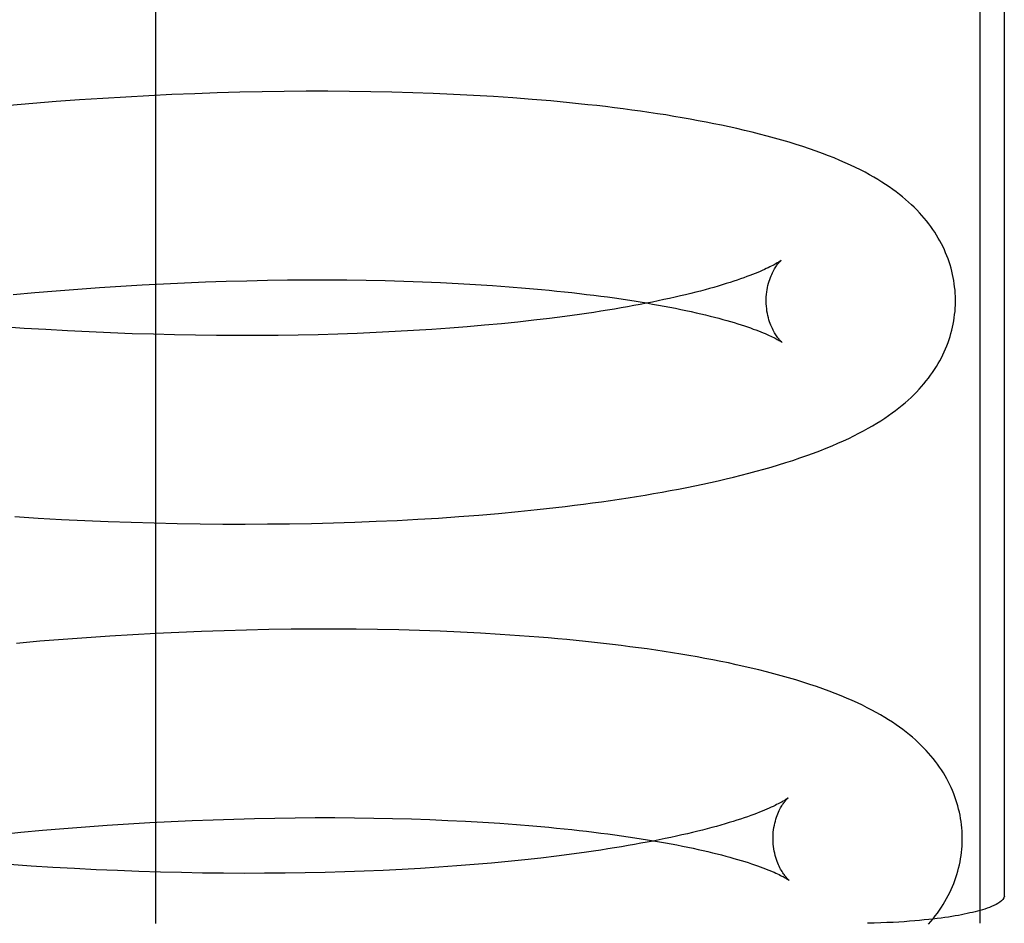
# Model space of a CAD drawing. Header units: inches. Extents: x 0 to 215, y 0 to 139.
# Tile 96 of 111: x 124.8752 to 124.9792, y 53.1042 to 53.1996. Entities that reach past the tile are written whole.
import ezdxf

# ---------------------------------------------------------------- set-up
doc = ezdxf.new("R2010")
doc.units = ezdxf.units.IN
doc.header["$LTSCALE"] = 11.804375
doc.header["$MEASUREMENT"] = 0
doc.linetypes.add('HIDDEN', pattern=[0.2, 0.1, -0.1])
doc.layers.add('DEFAULT_2', color=8, linetype='HIDDEN')

msp = doc.modelspace()

# ---------------------------------------------------------------- linework, layer by layer
at = {"layer": 'DEFAULT_2', "color": 8, "linetype": 'HIDDEN'}
for p, q in [((124.88956, 53.10421), (124.88956, 53.47921)), ((124.97662, 53.47918), (124.97662, 53.10424)), ((124.97921, 53.1071), (124.97921, 53.47631)), ((124.89126, 53.19173), (124.88884, 53.19162)), ((124.89367, 53.19183), (124.89126, 53.19173)), ((124.89606, 53.19191), (124.89367, 53.19183)), ((124.89844, 53.19198), (124.89606, 53.19191)), ((124.90079, 53.19203), (124.89844, 53.19198)), ((124.90313, 53.19206), (124.90079, 53.19203)), ((124.90545, 53.19208), (124.90313, 53.19206)), ((124.90775, 53.19208), (124.90545, 53.19208)), ((124.91002, 53.19207), (124.90775, 53.19208)), ((124.91228, 53.19203), (124.91002, 53.19207)), ((124.9145, 53.19199), (124.91228, 53.19203)), ((124.9167, 53.19193), (124.9145, 53.19199)), ((124.91888, 53.19185), (124.9167, 53.19193)), ((124.92102, 53.19175), (124.91888, 53.19185)), ((124.92314, 53.19165), (124.92102, 53.19175)), ((124.87658, 53.19079), (124.87411, 53.19057)), ((124.87905, 53.19099), (124.87658, 53.19079)), ((124.88151, 53.19117), (124.87905, 53.19099)), ((124.88397, 53.19133), (124.88151, 53.19117)), ((124.88641, 53.19148), (124.88397, 53.19133)), ((124.88884, 53.19162), (124.88641, 53.19148)), ((124.92523, 53.19152), (124.92314, 53.19165)), ((124.92728, 53.19138), (124.92523, 53.19152)), ((124.8926, 53.17186), (124.89481, 53.17195)), ((124.89481, 53.17195), (124.89701, 53.17202)), ((124.89701, 53.17202), (124.89919, 53.17208)), ((124.89919, 53.17208), (124.90135, 53.17213)), ((124.90135, 53.17213), (124.90349, 53.17216)), ((124.90349, 53.17216), (124.9056, 53.17217)), ((124.9056, 53.17217), (124.90769, 53.17217)), ((124.90769, 53.17217), (124.90976, 53.17216)), ((124.90976, 53.17216), (124.91179, 53.17213)), ((124.91179, 53.17213), (124.9138, 53.17209)), ((124.9138, 53.17209), (124.91578, 53.17204)), ((124.91578, 53.17204), (124.91772, 53.17197)), ((124.91772, 53.17197), (124.91963, 53.17189)), ((124.87677, 53.17082), (124.87905, 53.17101)), ((124.87905, 53.17101), (124.88133, 53.17119)), ((124.88133, 53.17119), (124.88361, 53.17136)), ((124.88361, 53.17136), (124.88587, 53.17151)), ((124.88587, 53.17151), (124.88813, 53.17164)), ((124.88813, 53.17164), (124.89037, 53.17176)), ((124.89037, 53.17176), (124.8926, 53.17186)), ((124.91963, 53.17189), (124.92151, 53.1718)), ((124.92151, 53.1718), (124.92335, 53.17169)), ((124.92335, 53.17169), (124.92515, 53.17157)), ((124.92515, 53.17157), (124.92691, 53.17144)), ((124.92691, 53.17144), (124.92863, 53.1713)), ((124.87448, 53.17061), (124.87677, 53.17082)), ((124.9295, 53.1679), (124.9278, 53.16771)), ((124.93115, 53.1681), (124.9295, 53.1679)), ((124.87566, 53.16705), (124.87336, 53.16721)), ((124.87795, 53.16691), (124.87566, 53.16705)), ((124.88023, 53.16678), (124.87795, 53.16691)), ((124.88251, 53.16667), (124.88023, 53.16678)), ((124.91484, 53.1667), (124.91285, 53.1666)), ((124.9168, 53.16681), (124.91484, 53.1667)), ((124.91873, 53.16693), (124.9168, 53.16681)), ((124.92062, 53.16707), (124.91873, 53.16693)), ((124.92247, 53.16721), (124.92062, 53.16707)), ((124.92429, 53.16737), (124.92247, 53.16721)), ((124.92607, 53.16754), (124.92429, 53.16737)), ((124.9278, 53.16771), (124.92607, 53.16754)), ((124.88479, 53.16657), (124.88251, 53.16667)), ((124.88705, 53.16648), (124.88479, 53.16657)), ((124.8893, 53.16642), (124.88705, 53.16648)), ((124.89154, 53.16636), (124.8893, 53.16642)), ((124.89376, 53.16632), (124.89154, 53.16636)), ((124.89597, 53.1663), (124.89376, 53.16632)), ((124.89816, 53.16629), (124.89597, 53.1663)), ((124.90033, 53.16629), (124.89816, 53.16629)), ((124.90248, 53.16631), (124.90033, 53.16629)), ((124.9046, 53.16634), (124.90248, 53.16631)), ((124.9067, 53.16638), (124.9046, 53.16634)), ((124.90878, 53.16644), (124.9067, 53.16638)), ((124.91083, 53.16651), (124.90878, 53.16644)), ((124.91285, 53.1666), (124.91083, 53.16651)), ((124.87465, 53.14717), (124.87713, 53.14701)), ((124.87713, 53.14701), (124.8796, 53.14688)), ((124.91726, 53.14689), (124.91943, 53.14702)), ((124.91943, 53.14702), (124.92158, 53.14717)), ((124.92158, 53.14717), (124.92369, 53.14733)), ((124.92369, 53.14733), (124.92577, 53.14751)), ((124.92577, 53.14751), (124.92783, 53.1477)), ((124.92783, 53.1477), (124.92985, 53.14791)), ((124.8796, 53.14688), (124.88207, 53.14676)), ((124.88207, 53.14676), (124.88452, 53.14665)), ((124.88452, 53.14665), (124.88697, 53.14657)), ((124.88697, 53.14657), (124.8894, 53.1465)), ((124.8894, 53.1465), (124.89183, 53.14644)), ((124.89183, 53.14644), (124.89423, 53.1464)), ((124.89423, 53.1464), (124.89663, 53.14638)), ((124.89663, 53.14638), (124.899, 53.14638)), ((124.899, 53.14638), (124.90136, 53.14639)), ((124.90136, 53.14639), (124.9037, 53.14641)), ((124.9037, 53.14641), (124.90602, 53.14645)), ((124.90602, 53.14645), (124.90832, 53.14651)), ((124.90832, 53.14651), (124.91059, 53.14658)), ((124.91059, 53.14658), (124.91284, 53.14667)), ((124.91284, 53.14667), (124.91506, 53.14677)), ((124.91506, 53.14677), (124.91726, 53.14689)), ((124.88469, 53.13454), (124.88223, 53.13438)), ((124.88713, 53.13469), (124.88469, 53.13454)), ((124.88956, 53.13482), (124.88713, 53.13469)), ((124.89198, 53.13494), (124.88956, 53.13482)), ((124.89439, 53.13504), (124.89198, 53.13494)), ((124.89678, 53.13512), (124.89439, 53.13504)), ((124.89915, 53.13519), (124.89678, 53.13512)), ((124.90151, 53.13524), (124.89915, 53.13519)), ((124.90385, 53.13527), (124.90151, 53.13524)), ((124.90617, 53.13529), (124.90385, 53.13527)), ((124.90847, 53.13529), (124.90617, 53.13529)), ((124.91074, 53.13527), (124.90847, 53.13529)), ((124.91299, 53.13524), (124.91074, 53.13527)), ((124.91522, 53.1352), (124.91299, 53.13524)), ((124.91742, 53.13513), (124.91522, 53.1352)), ((124.91959, 53.13506), (124.91742, 53.13513)), ((124.92174, 53.13496), (124.91959, 53.13506)), ((124.92386, 53.13485), (124.92174, 53.13496)), ((124.92594, 53.13473), (124.92386, 53.13485)), ((124.928, 53.13459), (124.92594, 53.13473)), ((124.8773, 53.134), (124.87483, 53.13378)), ((124.87977, 53.13419), (124.8773, 53.134)), ((124.88223, 53.13438), (124.87977, 53.13419)), ((124.88441, 53.11457), (124.88668, 53.11472)), ((124.88668, 53.11472), (124.88893, 53.11485)), ((124.88893, 53.11485), (124.89117, 53.11497)), ((124.89117, 53.11497), (124.8934, 53.11507)), ((124.8934, 53.11507), (124.89561, 53.11516)), ((124.89561, 53.11516), (124.89781, 53.11523)), ((124.89781, 53.11523), (124.89998, 53.11529)), ((124.89998, 53.11529), (124.90214, 53.11534)), ((124.90214, 53.11534), (124.90428, 53.11536)), ((124.90428, 53.11536), (124.90639, 53.11538)), ((124.90639, 53.11538), (124.90848, 53.11538)), ((124.90848, 53.11538), (124.91054, 53.11537)), ((124.91054, 53.11537), (124.91258, 53.11534)), ((124.91258, 53.11534), (124.91458, 53.1153)), ((124.91458, 53.1153), (124.91656, 53.11524)), ((124.91656, 53.11524), (124.9185, 53.11517)), ((124.9185, 53.11517), (124.92041, 53.11509)), ((124.92041, 53.11509), (124.92228, 53.115)), ((124.92228, 53.115), (124.92412, 53.1149)), ((124.92412, 53.1149), (124.92592, 53.11478)), ((124.92592, 53.11478), (124.92768, 53.11465)), ((124.873, 53.1136), (124.87529, 53.11383)), ((124.87529, 53.11383), (124.87758, 53.11404)), ((124.87758, 53.11404), (124.87986, 53.11423)), ((124.87986, 53.11423), (124.88214, 53.11441)), ((124.88214, 53.11441), (124.88441, 53.11457)), ((124.92768, 53.11465), (124.9294, 53.11451)), ((124.92502, 53.11058), (124.92321, 53.11042)), ((124.9268, 53.11075), (124.92502, 53.11058)), ((124.92854, 53.11092), (124.9268, 53.11075)), ((124.93024, 53.11111), (124.92854, 53.11092)), ((124.93189, 53.11131), (124.93024, 53.11111)), ((124.87639, 53.11026), (124.8741, 53.11042)), ((124.87868, 53.11012), (124.87639, 53.11026)), ((124.88097, 53.10999), (124.87868, 53.11012)), ((124.88325, 53.10988), (124.88097, 53.10999)), ((124.88552, 53.10978), (124.88325, 53.10988)), ((124.88778, 53.10969), (124.88552, 53.10978)), ((124.89004, 53.10962), (124.88778, 53.10969)), ((124.89227, 53.10957), (124.89004, 53.10962)), ((124.8945, 53.10953), (124.89227, 53.10957)), ((124.8967, 53.1095), (124.8945, 53.10953)), ((124.89889, 53.10949), (124.8967, 53.1095)), ((124.90106, 53.1095), (124.89889, 53.10949)), ((124.90321, 53.10952), (124.90106, 53.1095)), ((124.90534, 53.10955), (124.90321, 53.10952)), ((124.90744, 53.10959), (124.90534, 53.10955)), ((124.90952, 53.10965), (124.90744, 53.10959)), ((124.91157, 53.10972), (124.90952, 53.10965)), ((124.91359, 53.10981), (124.91157, 53.10972)), ((124.91558, 53.10991), (124.91359, 53.10981)), ((124.91754, 53.11002), (124.91558, 53.10991)), ((124.91946, 53.11014), (124.91754, 53.11002)), ((124.92135, 53.11028), (124.91946, 53.11014)), ((124.92321, 53.11042), (124.92135, 53.11028))]:
    msp.add_line(p, q, dxfattribs=at)
for points in [[(124.97405, 53.17013), (124.97404, 53.17042), (124.97402, 53.17075), (124.974, 53.17109), (124.97396, 53.17142), (124.97392, 53.17176), (124.97387, 53.17209), (124.97381, 53.17242), (124.97374, 53.17275), (124.97366, 53.17308), (124.97358, 53.17341), (124.97348, 53.17374), (124.97338, 53.17406), (124.97326, 53.17438), (124.97314, 53.1747), (124.97301, 53.17502), (124.97288, 53.17534), (124.97273, 53.17565), (124.97257, 53.17597), (124.97241, 53.17628), (124.97223, 53.17659), (124.97205, 53.17689), (124.97185, 53.1772), (124.97165, 53.1775), (124.97144, 53.1778), (124.97122, 53.1781), (124.97098, 53.1784), (124.97074, 53.17869), (124.97049, 53.17898), (124.97023, 53.17926), (124.96996, 53.17955), (124.96968, 53.17983), (124.96939, 53.18011), (124.96909, 53.18038), (124.96878, 53.18066), (124.96846, 53.18093), (124.96812, 53.18119), (124.96778, 53.18146), (124.96742, 53.18172), (124.96705, 53.18198), (124.96666, 53.18224), (124.96626, 53.1825), (124.96585, 53.18276), (124.96541, 53.18301), (124.96496, 53.18327), (124.96449, 53.18353), (124.964, 53.18378), (124.96349, 53.18403), (124.96296, 53.18429), (124.96241, 53.18454), (124.96183, 53.18479), (124.96124, 53.18504), (124.96062, 53.18528), (124.95999, 53.18553), (124.95932, 53.18577), (124.95864, 53.18601), (124.95793, 53.18624), (124.95721, 53.18648), (124.95646, 53.18671), (124.9557, 53.18693), (124.95492, 53.18715), (124.95414, 53.18736), (124.95335, 53.18757), (124.95255, 53.18777), (124.95176, 53.18796), (124.95095, 53.18814), (124.95015, 53.18832), (124.94934, 53.1885), (124.94852, 53.18866), (124.9477, 53.18883), (124.94686, 53.18898), (124.94602, 53.18914), (124.94517, 53.18929), (124.9443, 53.18943), (124.94343, 53.18958), (124.94255, 53.18971), (124.94166, 53.18985), (124.94076, 53.18998), (124.93985, 53.1901), (124.93893, 53.19022), (124.93801, 53.19034), (124.93708, 53.19046), (124.93614, 53.19057), (124.93519, 53.19067), (124.93423, 53.19077), (124.93326, 53.19087), (124.93228, 53.19097), (124.9313, 53.19106), (124.93031, 53.19114), (124.92931, 53.19123), (124.92728, 53.19138)], [(124.95564, 53.17425), (124.95563, 53.17424), (124.95561, 53.17423), (124.95559, 53.17421), (124.95555, 53.17418), (124.9555, 53.17415), (124.95545, 53.17411), (124.95538, 53.17407), (124.95531, 53.17402), (124.95522, 53.17396), (124.95512, 53.17391), (124.955, 53.17384), (124.95488, 53.17377), (124.95474, 53.1737), (124.95459, 53.17362), (124.95443, 53.17354), (124.95425, 53.17345), (124.95406, 53.17336), (124.95386, 53.17326), (124.95364, 53.17316), (124.9534, 53.17306), (124.95315, 53.17296), (124.95289, 53.17285), (124.95261, 53.17274), (124.95232, 53.17262), (124.95201, 53.17251), (124.95168, 53.17239), (124.95134, 53.17227), (124.95099, 53.17214), (124.95062, 53.17202), (124.95023, 53.1719), (124.94983, 53.17177), (124.94941, 53.17164), (124.94898, 53.17151), (124.94853, 53.17138), (124.94807, 53.17125), (124.94759, 53.17112), (124.9471, 53.17099), (124.9466, 53.17086), (124.94607, 53.17073), (124.94554, 53.1706), (124.94499, 53.17047), (124.94442, 53.17034), (124.94384, 53.17021), (124.94325, 53.17008), (124.94264, 53.16996), (124.94202, 53.16983), (124.94139, 53.1697), (124.94074, 53.16958), (124.94008, 53.16945), (124.9394, 53.16933), (124.93871, 53.16921), (124.93801, 53.16909), (124.9373, 53.16897), (124.93657, 53.16886), (124.93583, 53.16874), (124.93508, 53.16863), (124.93432, 53.16852), (124.93355, 53.16841), (124.93276, 53.16831), (124.93196, 53.1682), (124.93115, 53.1681)], [(124.95405, 53.16988), (124.95405, 53.17012), (124.95406, 53.17038), (124.95408, 53.17064), (124.95411, 53.17089), (124.95414, 53.17113), (124.95419, 53.17137), (124.95424, 53.17159), (124.95429, 53.17181), (124.95436, 53.17202), (124.95442, 53.17222), (124.95449, 53.17241), (124.95456, 53.17258), (124.95463, 53.17275), (124.9547, 53.17291), (124.95478, 53.17305), (124.95485, 53.17319), (124.95492, 53.17332), (124.95499, 53.17343), (124.95506, 53.17354), (124.95513, 53.17364), (124.95519, 53.17373), (124.95526, 53.17382), (124.95531, 53.17389), (124.95537, 53.17396), (124.95542, 53.17402), (124.95547, 53.17407), (124.95551, 53.17412), (124.95555, 53.17416), (124.95558, 53.17419), (124.9556, 53.17422), (124.95562, 53.17423), (124.95564, 53.17425), (124.95564, 53.17425)], [(124.92863, 53.1713), (124.93031, 53.17115), (124.93113, 53.17108), (124.93194, 53.17099), (124.93274, 53.17091), (124.93353, 53.17082), (124.93431, 53.17073), (124.93508, 53.17064), (124.93583, 53.17055), (124.93657, 53.17045), (124.9373, 53.17036), (124.93801, 53.17026), (124.93872, 53.17015), (124.93941, 53.17005), (124.94009, 53.16995), (124.94075, 53.16984), (124.9414, 53.16973), (124.94204, 53.16962), (124.94266, 53.16951), (124.94327, 53.1694), (124.94387, 53.16928), (124.94445, 53.16917), (124.94502, 53.16905), (124.94557, 53.16894), (124.94611, 53.16882), (124.94664, 53.1687), (124.94715, 53.16859), (124.94764, 53.16847), (124.94812, 53.16835), (124.94859, 53.16823), (124.94903, 53.16811), (124.94947, 53.168), (124.94989, 53.16788), (124.95029, 53.16776), (124.95068, 53.16765), (124.95106, 53.16753), (124.95141, 53.16742), (124.95176, 53.16731), (124.95208, 53.1672), (124.9524, 53.16709), (124.95269, 53.16698), (124.95297, 53.16688), (124.95324, 53.16678), (124.95349, 53.16668), (124.95373, 53.16658), (124.95395, 53.16649), (124.95416, 53.1664), (124.95435, 53.16631), (124.95453, 53.16623), (124.95469, 53.16615), (124.95484, 53.16608), (124.95498, 53.16601), (124.95511, 53.16594), (124.95522, 53.16588), (124.95532, 53.16582), (124.95541, 53.16577), (124.95549, 53.16572), (124.95556, 53.16568), (124.95561, 53.16565), (124.95566, 53.16562), (124.9557, 53.16559), (124.95572, 53.16557), (124.95573, 53.16557)], [(124.92985, 53.14791), (124.93084, 53.14802), (124.93183, 53.14813), (124.93282, 53.14825), (124.93379, 53.14836), (124.93475, 53.14849), (124.93571, 53.14861), (124.93666, 53.14874), (124.9376, 53.14888), (124.93853, 53.14901), (124.93945, 53.14916), (124.94036, 53.1493), (124.94126, 53.14945), (124.94216, 53.1496), (124.94305, 53.14976), (124.94392, 53.14992), (124.94479, 53.15008), (124.94565, 53.15025), (124.9465, 53.15042), (124.94734, 53.1506), (124.94817, 53.15078), (124.94899, 53.15096), (124.94981, 53.15115), (124.95061, 53.15134), (124.95141, 53.15154), (124.95221, 53.15174), (124.953, 53.15196), (124.95379, 53.15217), (124.95458, 53.1524), (124.95536, 53.15263), (124.95613, 53.15287), (124.95688, 53.15311), (124.95762, 53.15336), (124.95834, 53.15362), (124.95904, 53.15387), (124.95972, 53.15413), (124.96037, 53.15439), (124.96101, 53.15465), (124.96162, 53.15491), (124.9622, 53.15517), (124.96277, 53.15543), (124.96332, 53.1557), (124.96384, 53.15597), (124.96434, 53.15623), (124.96483, 53.1565), (124.96529, 53.15677), (124.96574, 53.15703), (124.96617, 53.1573), (124.96658, 53.15757), (124.96697, 53.15784), (124.96735, 53.15811), (124.96771, 53.15838), (124.96806, 53.15865), (124.9684, 53.15892), (124.96873, 53.1592), (124.96905, 53.15948), (124.96935, 53.15976), (124.96964, 53.16004), (124.96993, 53.16032), (124.9702, 53.16061), (124.97046, 53.1609), (124.97072, 53.1612), (124.97096, 53.16149), (124.97119, 53.16179), (124.97142, 53.16209), (124.97163, 53.16239), (124.97183, 53.1627), (124.97203, 53.16301), (124.97222, 53.16332), (124.97239, 53.16363), (124.97256, 53.16394), (124.97272, 53.16426), (124.97287, 53.16458), (124.97301, 53.16489), (124.97314, 53.16521), (124.97326, 53.16554), (124.97337, 53.16586), (124.97348, 53.16618), (124.97357, 53.16651), (124.97366, 53.16684), (124.97374, 53.16717), (124.97381, 53.1675), (124.97387, 53.16783), (124.97392, 53.16817), (124.97396, 53.1685), (124.974, 53.16884), (124.97402, 53.16917), (124.97404, 53.16951), (124.97405, 53.16984), (124.97405, 53.17013)], [(124.95573, 53.16557), (124.95574, 53.16556), (124.95575, 53.16555), (124.95575, 53.16556), (124.95573, 53.16557), (124.95571, 53.16558), (124.95569, 53.16561), (124.95565, 53.16564), (124.95561, 53.16568), (124.95557, 53.16572), (124.95552, 53.16578), (124.95547, 53.16583), (124.95541, 53.1659), (124.95535, 53.16598), (124.95529, 53.16606), (124.95522, 53.16615), (124.95515, 53.16625), (124.95508, 53.16635), (124.95501, 53.16647), (124.95493, 53.16659), (124.95485, 53.16673), (124.95478, 53.16687), (124.9547, 53.16703), (124.95463, 53.16719), (124.95455, 53.16737), (124.95448, 53.16755), (124.95441, 53.16775), (124.95434, 53.16796), (124.95428, 53.16817), (124.95423, 53.1684), (124.95418, 53.16863), (124.95413, 53.16887), (124.9541, 53.16912), (124.95407, 53.16938), (124.95406, 53.16964), (124.95405, 53.16988)], [(124.97477, 53.11334), (124.97476, 53.11363), (124.97474, 53.11396), (124.97472, 53.1143), (124.97469, 53.11463), (124.97464, 53.11497), (124.97459, 53.1153), (124.97453, 53.11563), (124.97446, 53.11596), (124.97438, 53.11629), (124.9743, 53.11662), (124.9742, 53.11695), (124.9741, 53.11727), (124.97399, 53.11759), (124.97386, 53.11791), (124.97373, 53.11823), (124.9736, 53.11855), (124.97345, 53.11886), (124.97329, 53.11918), (124.97313, 53.11949), (124.97295, 53.1198), (124.97277, 53.1201), (124.97257, 53.12041), (124.97237, 53.12071), (124.97216, 53.12101), (124.97194, 53.12131), (124.9717, 53.12161), (124.97146, 53.1219), (124.97121, 53.12219), (124.97095, 53.12247), (124.97068, 53.12276), (124.9704, 53.12304), (124.97011, 53.12332), (124.96981, 53.12359), (124.9695, 53.12387), (124.96918, 53.12414), (124.96884, 53.1244), (124.9685, 53.12467), (124.96814, 53.12493), (124.96777, 53.12519), (124.96738, 53.12545), (124.96698, 53.12571), (124.96657, 53.12597), (124.96613, 53.12622), (124.96568, 53.12648), (124.96521, 53.12673), (124.96472, 53.12699), (124.96421, 53.12724), (124.96368, 53.1275), (124.96313, 53.12775), (124.96255, 53.128), (124.96196, 53.12824), (124.96134, 53.12849), (124.9607, 53.12873), (124.96004, 53.12898), (124.95936, 53.12922), (124.95865, 53.12945), (124.95793, 53.12969), (124.95718, 53.12992), (124.95642, 53.13014), (124.95564, 53.13036), (124.95486, 53.13057), (124.95407, 53.13078), (124.95327, 53.13098), (124.95247, 53.13117), (124.95167, 53.13135), (124.95087, 53.13153), (124.95006, 53.13171), (124.94924, 53.13187), (124.94842, 53.13204), (124.94758, 53.13219), (124.94674, 53.13235), (124.94589, 53.1325), (124.94502, 53.13264), (124.94415, 53.13279), (124.94327, 53.13292), (124.94238, 53.13306), (124.94148, 53.13319), (124.94057, 53.13331), (124.93965, 53.13343), (124.93873, 53.13355), (124.9378, 53.13367), (124.93685, 53.13377), (124.9359, 53.13388), (124.93495, 53.13398), (124.93398, 53.13408), (124.933, 53.13418), (124.93202, 53.13427), (124.93103, 53.13435), (124.93003, 53.13444), (124.928, 53.13459)], [(124.95636, 53.11746), (124.95635, 53.11745), (124.95633, 53.11744), (124.95631, 53.11742), (124.95627, 53.11739), (124.95623, 53.11736), (124.95617, 53.11732), (124.9561, 53.11728), (124.95603, 53.11723), (124.95594, 53.11717), (124.95584, 53.11712), (124.95573, 53.11705), (124.9556, 53.11698), (124.95547, 53.11691), (124.95532, 53.11683), (124.95515, 53.11675), (124.95498, 53.11666), (124.95479, 53.11657), (124.95458, 53.11647), (124.95436, 53.11637), (124.95413, 53.11627), (124.95388, 53.11617), (124.95362, 53.11606), (124.95334, 53.11595), (124.95304, 53.11583), (124.95273, 53.11572), (124.95241, 53.1156), (124.95207, 53.11548), (124.95171, 53.11536), (124.95134, 53.11523), (124.95096, 53.11511), (124.95056, 53.11498), (124.95014, 53.11485), (124.94971, 53.11472), (124.94926, 53.11459), (124.9488, 53.11446), (124.94832, 53.11433), (124.94783, 53.1142), (124.94733, 53.11407), (124.94681, 53.11394), (124.94627, 53.11381), (124.94572, 53.11368), (124.94515, 53.11355), (124.94458, 53.11342), (124.94398, 53.11329), (124.94338, 53.11317), (124.94275, 53.11304), (124.94212, 53.11291), (124.94147, 53.11279), (124.94081, 53.11267), (124.94014, 53.11254), (124.93945, 53.11242), (124.93875, 53.1123), (124.93803, 53.11219), (124.93731, 53.11207), (124.93657, 53.11196), (124.93582, 53.11184), (124.93505, 53.11173), (124.93428, 53.11162), (124.93349, 53.11152), (124.9327, 53.11141), (124.93189, 53.11131)], [(124.95477, 53.11309), (124.95477, 53.11333), (124.95478, 53.11359), (124.9548, 53.11385), (124.95483, 53.1141), (124.95486, 53.11434), (124.95491, 53.11458), (124.95496, 53.1148), (124.95502, 53.11502), (124.95508, 53.11523), (124.95514, 53.11543), (124.95521, 53.11562), (124.95528, 53.11579), (124.95535, 53.11596), (124.95542, 53.11612), (124.9555, 53.11626), (124.95557, 53.1164), (124.95564, 53.11652), (124.95571, 53.11664), (124.95578, 53.11675), (124.95585, 53.11685), (124.95591, 53.11694), (124.95597, 53.11702), (124.95603, 53.1171), (124.95609, 53.11717), (124.95614, 53.11723), (124.95619, 53.11728), (124.95623, 53.11733), (124.95627, 53.11737), (124.9563, 53.1174), (124.95632, 53.11742), (124.95634, 53.11744), (124.95636, 53.11745), (124.95636, 53.11746)], [(124.9294, 53.11451), (124.93107, 53.11436), (124.9319, 53.11428), (124.93271, 53.1142), (124.93351, 53.11411), (124.93429, 53.11403), (124.93507, 53.11394), (124.93583, 53.11385), (124.93659, 53.11375), (124.93733, 53.11366), (124.93805, 53.11356), (124.93877, 53.11346), (124.93947, 53.11336), (124.94016, 53.11326), (124.94084, 53.11315), (124.9415, 53.11304), (124.94215, 53.11294), (124.94279, 53.11283), (124.94341, 53.11271), (124.94402, 53.1126), (124.94462, 53.11249), (124.9452, 53.11237), (124.94576, 53.11226), (124.94632, 53.11214), (124.94685, 53.11203), (124.94738, 53.11191), (124.94789, 53.11179), (124.94838, 53.11167), (124.94886, 53.11155), (124.94932, 53.11144), (124.94977, 53.11132), (124.95021, 53.1112), (124.95062, 53.11108), (124.95103, 53.11097), (124.95141, 53.11085), (124.95179, 53.11074), (124.95215, 53.11063), (124.95249, 53.11051), (124.95281, 53.1104), (124.95313, 53.11029), (124.95342, 53.11019), (124.9537, 53.11008), (124.95397, 53.10998), (124.95422, 53.10988), (124.95445, 53.10979), (124.95467, 53.1097), (124.95488, 53.10961), (124.95507, 53.10952), (124.95525, 53.10944), (124.95542, 53.10936), (124.95557, 53.10928), (124.95571, 53.10921), (124.95583, 53.10915), (124.95595, 53.10909), (124.95605, 53.10903), (124.95614, 53.10898), (124.95621, 53.10893), (124.95628, 53.10889), (124.95634, 53.10885), (124.95638, 53.10882), (124.95642, 53.1088), (124.95644, 53.10878), (124.95645, 53.10878)], [(124.95645, 53.10878), (124.95646, 53.10877), (124.95647, 53.10876), (124.95647, 53.10876), (124.95645, 53.10878), (124.95643, 53.10879), (124.95641, 53.10882), (124.95637, 53.10885), (124.95633, 53.10889), (124.95629, 53.10893), (124.95624, 53.10898), (124.95619, 53.10904), (124.95613, 53.10911), (124.95607, 53.10919), (124.95601, 53.10927), (124.95594, 53.10936), (124.95587, 53.10946), (124.9558, 53.10956), (124.95573, 53.10968), (124.95565, 53.1098), (124.95557, 53.10994), (124.9555, 53.11008), (124.95542, 53.11024), (124.95535, 53.1104), (124.95527, 53.11058), (124.9552, 53.11076), (124.95513, 53.11096), (124.95506, 53.11117), (124.955, 53.11138), (124.95495, 53.11161), (124.9549, 53.11184), (124.95485, 53.11208), (124.95482, 53.11233), (124.95479, 53.11259), (124.95478, 53.11285), (124.95477, 53.11309)], [(124.97119, 53.10412), (124.97144, 53.10441), (124.97168, 53.1047), (124.97191, 53.105), (124.97214, 53.1053), (124.97235, 53.10561), (124.97256, 53.10591), (124.97275, 53.10622), (124.97294, 53.10653), (124.97311, 53.10684), (124.97328, 53.10716), (124.97344, 53.10747), (124.97359, 53.10779), (124.97373, 53.10811), (124.97386, 53.10842), (124.97398, 53.10875), (124.97409, 53.10907), (124.9742, 53.10939), (124.97429, 53.10972), (124.97438, 53.11005), (124.97446, 53.11038), (124.97453, 53.11071), (124.97459, 53.11104), (124.97464, 53.11138), (124.97468, 53.11171), (124.97472, 53.11204), (124.97474, 53.11238), (124.97476, 53.11272), (124.97477, 53.11305), (124.97477, 53.11334)], [(124.97921, 53.1071), (124.97915, 53.10691), (124.97905, 53.10673), (124.97891, 53.10658), (124.97873, 53.10645), (124.97854, 53.10632), (124.97833, 53.10621), (124.9781, 53.1061), (124.97787, 53.106), (124.97763, 53.1059), (124.97739, 53.10581), (124.97714, 53.10573), (124.9769, 53.10565), (124.97665, 53.10558), (124.97639, 53.10551), (124.97612, 53.10544), (124.97585, 53.10537), (124.97557, 53.10531), (124.97528, 53.10524), (124.97498, 53.10518), (124.97467, 53.10512), (124.97435, 53.10506), (124.97401, 53.105), (124.97366, 53.10494), (124.9733, 53.10488), (124.97292, 53.10483), (124.97252, 53.10477), (124.97211, 53.10472), (124.97167, 53.10467), (124.97122, 53.10462), (124.97075, 53.10457), (124.97026, 53.10452), (124.96974, 53.10447), (124.9692, 53.10443), (124.96864, 53.10439), (124.96806, 53.10435), (124.96745, 53.10432), (124.96681, 53.10429), (124.96615, 53.10426), (124.96546, 53.10424), (124.96474, 53.10422)]]:
    msp.add_lwpolyline(points, dxfattribs=at)

doc.saveas('drawing.dxf')
